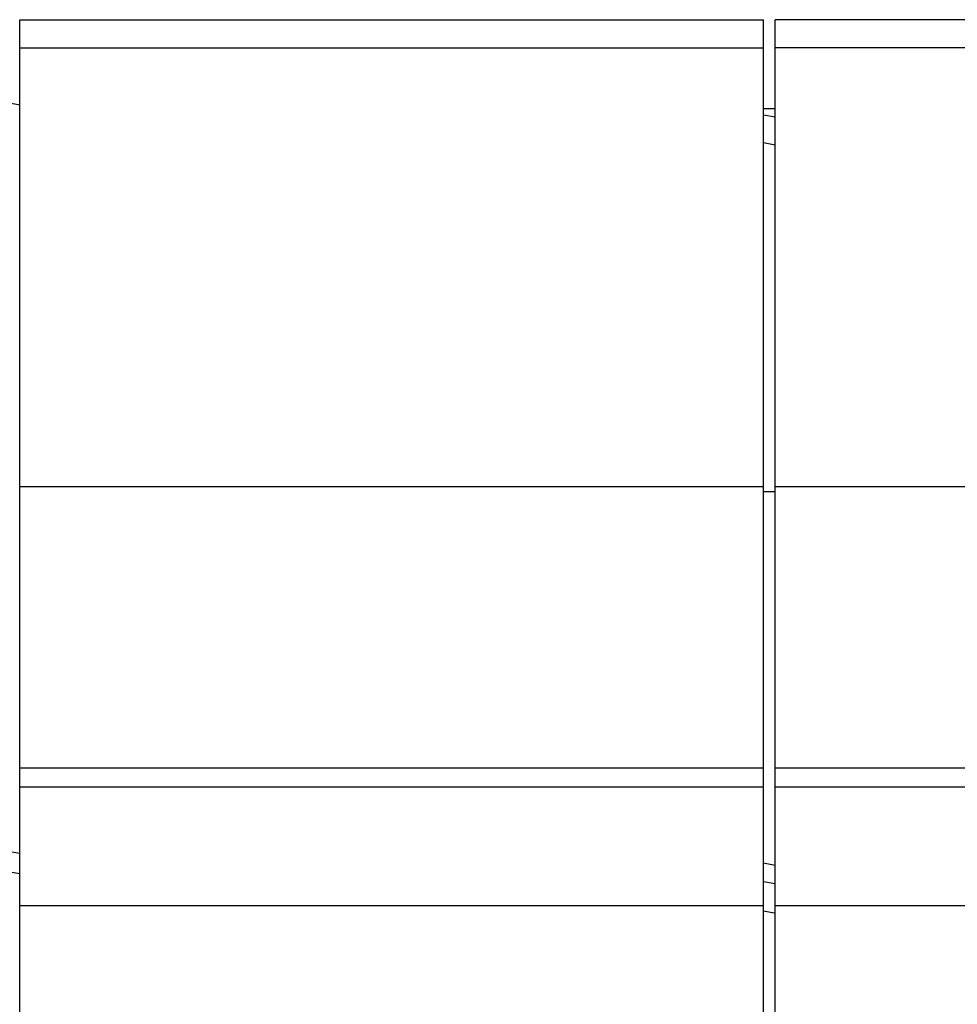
# Model space of a CAD drawing. Header units: millimetres. Extents: x 0 to 700, y 0 to 600.
# Tile 25 of 65: x 78 to 94, y 379 to 396. Entities that reach past the tile are written whole.
import ezdxf

# ---------------------------------------------------------------- set-up
doc = ezdxf.new("R2010")
doc.units = ezdxf.units.MM
doc.header["$LTSCALE"] = 39.111111
doc.layers.get('0').update_dxf_attribs({"linetype": 'CONTINUOUS'})

msp = doc.modelspace()

# ---------------------------------------------------------------- linework, layer by layer
at = {"color": 7, "linetype": 'CONTINUOUS'}
for p, q in [((77.795, 211.854), (77.795, 395.854)), ((77.795, 395.854), (90.295, 395.854)), ((90.295, 219.854), (90.295, 395.854)), ((90.495, 225.854), (90.495, 395.854)), ((153.295, 395.854), (90.495, 395.854)), ((77.795, 395.38), (90.295, 395.38)), ((153.295, 395.38), (90.495, 395.38)), ((77.795, 394.419), (77.595, 394.454)), ((90.495, 394.354), (90.295, 394.354)), ((90.295, 394.254), (90.495, 394.219)), ((90.295, 393.787), (90.495, 393.752)), ((90.295, 387.997), (77.795, 387.997)), ((96.848, 387.997), (90.495, 387.997)), ((90.494, 387.912), (90.295, 387.913)), ((90.295, 383.266), (77.795, 383.266)), ((96.523, 383.266), (90.495, 383.266)), ((77.795, 382.953), (90.295, 382.953)), ((90.495, 382.953), (154.795, 382.953)), ((77.795, 381.832), (77.595, 381.868)), ((90.495, 381.633), (90.295, 381.668)), ((77.795, 381.492), (77.595, 381.525)), ((90.295, 381.36), (90.495, 381.327)), ((77.795, 380.956), (90.295, 380.956)), ((90.295, 380.868), (90.476, 380.838)), ((90.495, 380.956), (155.295, 380.956))]:
    msp.add_line(p, q, dxfattribs=at)

doc.saveas('drawing.dxf')
